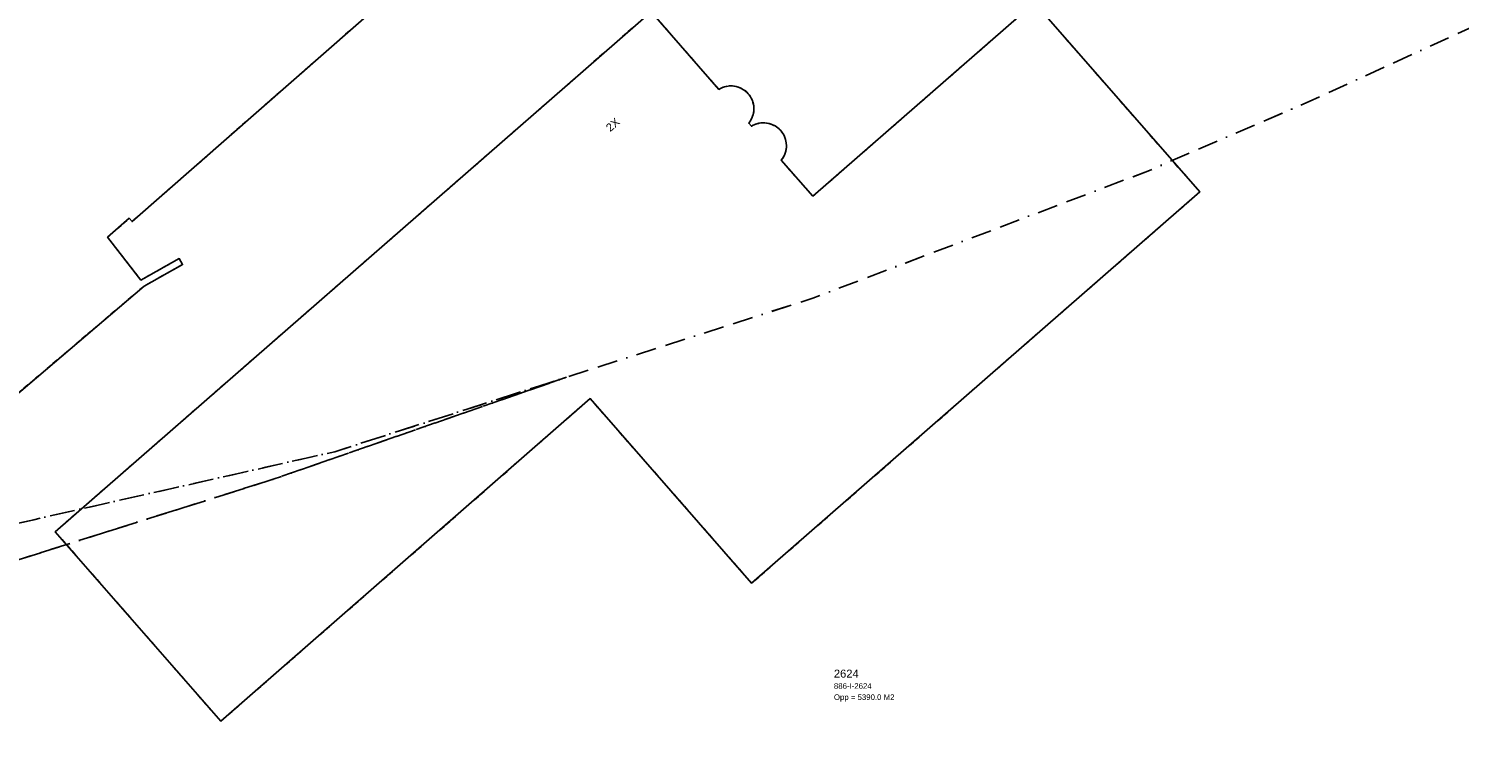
# Model space of a CAD drawing. Header units: millimetres. Extents: x 147731170 to 148246816, y 410327848 to 410827848.
# Tile 45 of 79: x 148018522 to 148108071, y 410464250 to 410509766. Entities that reach past the tile are written whole.
import ezdxf

# ---------------------------------------------------------------- set-up
doc = ezdxf.new("R2010")
doc.units = ezdxf.units.MM
doc.header["$LTSCALE"] = 100
doc.linetypes.add('BORDER', pattern=[44.45, 12.7, -6.35, 12.7, -6.35, 0, -6.35])
doc.linetypes.add('HIDDEN2', pattern=[4.7625, 3.175, -1.5875])
for name, color, linetype in [('ADRES_HUISNUMMER', 1, 'Continuous'), ('KADASTRALE_CODE', 7, 'Continuous'), ('KADASTRALE_OPPERVLAK', 7, 'Continuous'), ('ONBEGROEIDTERREINDEEL', 15, 'HIDDEN2'), ('PAND', 240, 'Continuous'), ('PERCEEL', 210, 'BORDER'), ('PERCEELNUMMER', 7, 'Continuous')]:
    doc.layers.add(name, color=color, linetype=linetype)
doc.styles.get("Standard").update_dxf_attribs({"font": 'arial.ttf'})

msp = doc.modelspace()

# ---------------------------------------------------------------- linework, layer by layer
at = {"layer": 'ONBEGROEIDTERREINDEEL', "flags": 128}
for points in [[(147967962, 410562743), (148013440, 410510919), (148018063, 410514975), (148017390, 410515741), (148022957, 410520813), (148023723, 410519942), (148055006, 410547392), (148054227, 410548279), (148059992, 410553126), (148060666, 410552359), (148065341, 410556461), (148076952, 410543250), (148024995, 410497683), (148024817, 410497886), (148023464, 410496699), (148025548, 410494019), (148027947, 410495363), (148028157, 410494988), (148025749, 410493639), (148011832, 410481807), (148011693, 410479658), (148007932, 410479902), (148008026, 410481729), (147986569, 410506143), (147985134, 410507193), (147984394, 410507734), (147984648, 410508081), (147986746, 410506545), (147990815, 410510048), (147985363, 410516263), (147981241, 410512606), (147981372, 410512455), (147977148, 410508735), (147965378, 410498370), (147965246, 410498521), (147961268, 410494942), (147963221, 410492710), (147963110, 410492613), (147962908, 410492436), (147958631, 410488693), (147959619, 410487564), (147950719, 410479774), (147949425, 410481248), (147947358, 410483601), (147942544, 410489082), (147934157, 410498631), (147928901, 410504615), (147924086, 410510097), (147919893, 410514871), (147923273, 410517875), (147924112, 410516957), (147925389, 410518067), (147929373, 410521529), (147931902, 410523726), (147934222, 410525743), (147946823, 410511243), (147950876, 410514765), (147949767, 410516042), (147951216, 410517310), (147944994, 410524422), (147958353, 410536109), (147964582, 410528989), (147965975, 410530208), (147968075, 410527814), (147972119, 410531362), (147957361, 410548186), (147957572, 410548370), (147956376, 410549742), (147952091, 410546007), (147953450, 410543608), (147953076, 410543396), (147951711, 410545803), (147925689, 410575496), (147923936, 410575686), (147924189, 410579400), (147925875, 410579330), (147939836, 410591512), (147941490, 410593681), (147941832, 410593420), (147940188, 410591266), (147942833, 410589765), (147943474, 410590411), (147955284, 410578703), (147954601, 410578014), (147956379, 410575983), (147994957, 410609689), (148006558, 410596448), (147967962, 410562743)], [(148057479, 410510819), (148061722, 410505960), (148061807, 410506009), (148061896, 410506052), (148061987, 410506089), (148062080, 410506120), (148062176, 410506144), (148062273, 410506162), (148062371, 410506173), (148062469, 410506177), (148062567, 410506174), (148062665, 410506165), (148062762, 410506149), (148062858, 410506126), (148062952, 410506097), (148063044, 410506062), (148063133, 410506020), (148063219, 410505972), (148063302, 410505919), (148063381, 410505860), (148063455, 410505795), (148063525, 410505726), (148063590, 410505652), (148063650, 410505574), (148063704, 410505492), (148063753, 410505406), (148063795, 410505318), (148063832, 410505226), (148063862, 410505132), (148063885, 410505037), (148063902, 410504940), (148063913, 410504842), (148063916, 410504744), (148063913, 410504645), (148063903, 410504547), (148063886, 410504450), (148063863, 410504355), (148063833, 410504261), (148063797, 410504169), (148063755, 410504080), (148063707, 410503995), (148063653, 410503912), (148063593, 410503834), (148063758, 410503647), (148063843, 410503696), (148063932, 410503739), (148064023, 410503776), (148064117, 410503807), (148064212, 410503831), (148064309, 410503849), (148064407, 410503860), (148064505, 410503864), (148064603, 410503861), (148064701, 410503852), (148064798, 410503836), (148064894, 410503813), (148064988, 410503784), (148065080, 410503749), (148065169, 410503707), (148065255, 410503659), (148065338, 410503606), (148065417, 410503547), (148065491, 410503482), (148065561, 410503413), (148065626, 410503339), (148065686, 410503261), (148065740, 410503179), (148065789, 410503093), (148065831, 410503005), (148065868, 410502913), (148065898, 410502819), (148065921, 410502724), (148065938, 410502627), (148065949, 410502529), (148065952, 410502431), (148065949, 410502332), (148065939, 410502234), (148065922, 410502137), (148065899, 410502042), (148065869, 410501948), (148065833, 410501856), (148065791, 410501767), (148065743, 410501682), (148065689, 410501599), (148065629, 410501521), (148067603, 410499262), (148081475, 410511381), (148091824, 410499535), (148063774, 410475029), (148053673, 410486594), (148030562, 410466386), (148020193, 410478261), (148057479, 410510819)]]:
    msp.add_lwpolyline(points, dxfattribs=at)
at = {"layer": 'PAND', "flags": 128}
for points in [[(147990815, 410510048), (147986746, 410506545), (147984648, 410508081), (147984394, 410507734), (147986569, 410506143), (148008026, 410481729), (148007932, 410479902), (148011693, 410479658), (148011832, 410481807), (148025749, 410493639), (148028157, 410494988), (148027947, 410495363), (148025548, 410494019), (148023464, 410496699), (148024817, 410497886), (148024995, 410497683), (148076952, 410543250)], [(148067603, 410499262), (148065629, 410501521), (148065704, 410501622), (148065770, 410501730), (148065827, 410501842), (148065873, 410501959), (148065909, 410502080), (148065934, 410502204), (148065949, 410502329), (148065952, 410502455), (148065944, 410502581), (148065925, 410502706), (148065895, 410502828), (148065855, 410502948), (148065804, 410503063), (148065744, 410503174), (148065673, 410503278), (148065594, 410503377), (148065507, 410503468), (148065412, 410503551), (148065310, 410503625), (148065202, 410503690), (148065089, 410503745), (148064971, 410503790), (148064850, 410503825), (148064726, 410503849), (148064600, 410503862), (148064474, 410503863), (148064348, 410503854), (148064224, 410503834), (148064102, 410503803), (148063983, 410503761), (148063868, 410503709), (148063758, 410503647), (148063593, 410503834), (148063668, 410503935), (148063734, 410504042), (148063791, 410504155), (148063837, 410504272), (148063873, 410504393), (148063898, 410504517), (148063913, 410504642), (148063916, 410504768), (148063908, 410504894), (148063889, 410505019), (148063859, 410505141), (148063819, 410505261), (148063768, 410505376), (148063708, 410505487), (148063637, 410505592), (148063558, 410505690), (148063471, 410505781), (148063376, 410505864), (148063274, 410505938), (148063166, 410506003), (148063052, 410506058), (148062935, 410506103), (148062814, 410506138), (148062690, 410506162), (148062564, 410506174), (148062438, 410506176), (148062312, 410506167), (148062188, 410506147), (148062066, 410506116), (148061947, 410506074), (148061832, 410506022), (148061722, 410505960), (148057479, 410510819), (148020193, 410478261), (148030562, 410466386), (148053673, 410486594), (148063774, 410475029), (148091824, 410499535), (148081475, 410511381), (148067603, 410499262)]]:
    msp.add_lwpolyline(points, dxfattribs=at)
at = {"layer": 'PERCEEL', "flags": 128}
for points in [[(147857552, 410615627), (147857072, 410615156), (147856647, 410614634), (147856284, 410614068), (147855986, 410613464), (147855758, 410612831), (147855602, 410612177), (147855521, 410611509), (147855514, 410610836), (147855583, 410610167), (147855727, 410609510), (147855943, 410608873), (147856230, 410608264), (147856582, 410607691), (147856997, 410607161), (147930894, 410522851), (147943761, 410508170), (147947949, 410508431), (147953113, 410508753), (147984732, 410474827), (147990448, 410472685), (147998569, 410474429), (148018839, 410479011), (148037679, 410483269), (148052197, 410487934), (148067601, 410492884), (148088581, 410500846), (148098679, 410505198), (148111597, 410511121), (148130361, 410520505), (148137928, 410524786), (148137438, 410525343), (148144184, 410532207), (148139507, 410537708), (148132486, 410545629), (148124443, 410554655), (148127296, 410557236), (148112206, 410576160), (148103687, 410587003), (148082093, 410611648), (148080915, 410610630), (148073607, 410619017), (148065932, 410627787), (148065960, 410627823), (148055826, 410639399), (148049034, 410647103), (148040469, 410656889), (148040397, 410656826), (148026887, 410671549), (147999144, 410701705), (147998437, 410701813), (147988277, 410703054), (147971413, 410706161), (147967817, 410706824), (147964203, 410704214), (147947147, 410688530), (147941597, 410689426), (147885206, 410639831), (147863520, 410621040), (147857552, 410615627)], [(148033822, 410481544), (147990263, 410467758), (147990601, 410467591), (148011582, 410463655), (148037784, 410458962), (148075367, 410452017), (148078845, 410452504), (148081229, 410452818), (148083621, 410453077), (148086017, 410453280), (148088418, 410453426), (148090821, 410453517), (148110850, 410454005), (148116474, 410452661), (148118140, 410453350), (148123270, 410455522), (148124918, 410477721), (148132989, 410482555), (148158661, 410497972), (148160394, 410499195), (148146924, 410514569), (148137928, 410524786), (148130361, 410520505), (148111597, 410511121), (148098679, 410505198), (148088581, 410500846), (148067601, 410492884), (148052197, 410487934), (148033822, 410481544)], [(147984274, 410471307), (147985032, 410470344), (147990263, 410467758), (148033822, 410481544), (148052197, 410487934), (148037679, 410483269), (148018839, 410479011), (147998569, 410474429), (147990448, 410472685), (147984274, 410471307)]]:
    msp.add_lwpolyline(points, dxfattribs=at)

# ---------------------------------------------------------------- texts
at = {"layer": 'ADRES_HUISNUMMER'}
msp.add_text('2X', height=500, rotation=41.1, dxfattribs=at).set_placement((148054925, 410503279))
at = {"layer": 'KADASTRALE_CODE'}
msp.add_text('886-I-2624', height=350, dxfattribs=at).set_placement((148068923, 410468422))
at = {"layer": 'KADASTRALE_OPPERVLAK'}
msp.add_text('Opp = 5390.0 M2', height=350, dxfattribs=at).set_placement((148068923, 410467722))
at = {"layer": 'PERCEELNUMMER'}
msp.add_text('2624', height=500, dxfattribs=at).set_placement((148068923, 410469122))

doc.saveas('drawing.dxf')
